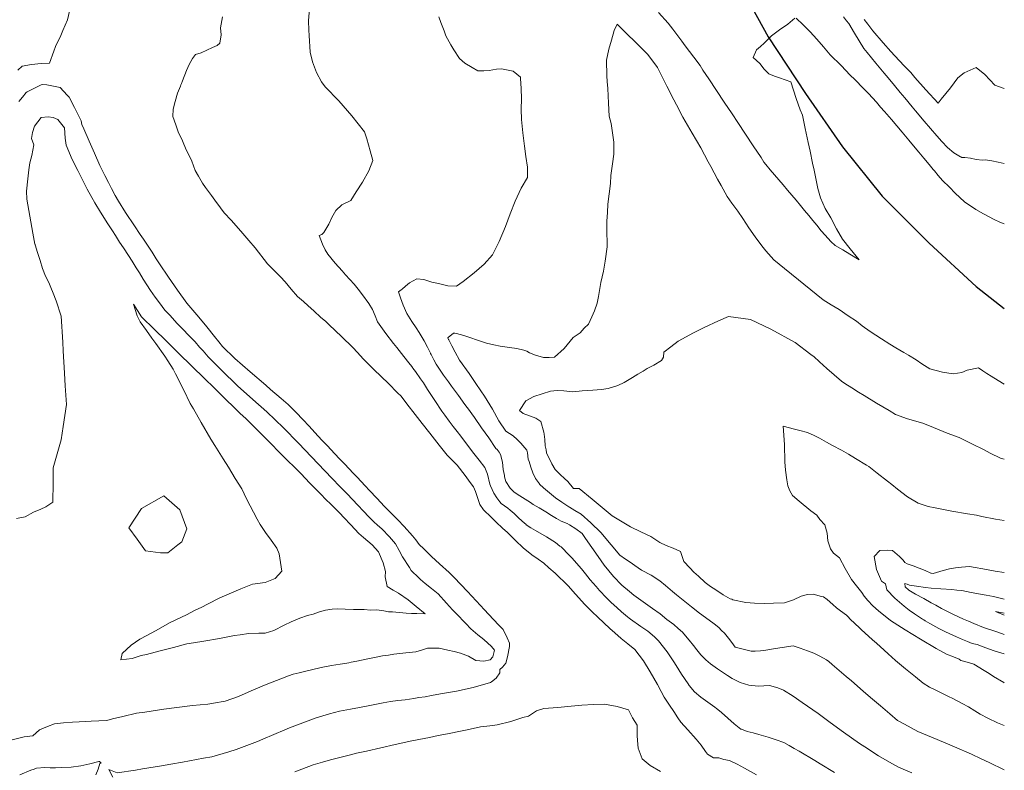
# Model space of a CAD drawing. Header units: inches. Extents: x 11351264 to 11356330, y 6702313 to 6706468.
# Tile 114 of 160: x 11355932 to 11356330, y 6703259 to 6703563. Entities that reach past the tile are written whole.
import ezdxf

# ---------------------------------------------------------------- set-up
doc = ezdxf.new("R2010")
doc.units = ezdxf.units.IN
doc.header["$MEASUREMENT"] = 0
doc.layers.add('Shumate_Contours_clip1', color=7, linetype='Continuous', lineweight=0)
doc.layers.add('Shumate_Streets_clip1', color=7, linetype='Continuous')

msp = doc.modelspace()

# ---------------------------------------------------------------- linework, layer by layer
at = {"layer": 'Shumate_Contours_clip1'}
for points, elevation in [([(11355952.65, 6703566.28), (11355951.85, 6703562.78), (11355949.92, 6703558.57), (11355949.08, 6703556.45), (11355946.95, 6703551.98), (11355946.27, 6703550.09), (11355944.46, 6703545.29), (11355941.19, 6703545.19), (11355937.31, 6703544.8), (11355933.53, 6703544.03), (11355931.76, 6703542.5)], 1356), ([(11356049.55, 6703567.39), (11356049.19, 6703562.37), (11356049.3, 6703558.7), (11356049.45, 6703556.47), (11356049.83, 6703549.74), (11356050.85, 6703545.83), (11356052.36, 6703541.53), (11356054.39, 6703537.69), (11356055.96, 6703535.71), (11356061.49, 6703530.06), (11356066.76, 6703524.01), (11356071.77, 6703517.56), (11356072.75, 6703514.75), (11356074.09, 6703509.8), (11356075.13, 6703505.97), (11356073.56, 6703501.69), (11356070.99, 6703497.14), (11356068.41, 6703493.28), (11356066.3, 6703489.82), (11356062.69, 6703487.99), (11356060.24, 6703485.65), (11356058.66, 6703482.84), (11356057.4, 6703480.22), (11356055.37, 6703476.78), (11356054.57, 6703476.07), (11356053.53, 6703475.58), (11356054.91, 6703472.05), (11356055.97, 6703469.76), (11356056.94, 6703467.99), (11356059.92, 6703464.39), (11356062.74, 6703461.32), (11356064.15, 6703459.75), (11356067.58, 6703455.92), (11356069.2, 6703453.86), (11356071.02, 6703451.63), (11356073.53, 6703448.05), (11356075.01, 6703445.62), (11356076.07, 6703443.17), (11356077.13, 6703440.67), (11356080.48, 6703435.95), (11356083.59, 6703431.97), (11356084.87, 6703430.36), (11356087.75, 6703426.68), (11356089.76, 6703424.12), (11356090.95, 6703422.64), (11356091.2, 6703422.25), (11356091.38, 6703421.96), (11356092.37, 6703420.63), (11356094.47, 6703417.61), (11356095.64, 6703415.97), (11356097.31, 6703413.27), (11356100.18, 6703408.88), (11356103.09, 6703404.59), (11356104.34, 6703402.92), (11356106.05, 6703400.55), (11356107.68, 6703398.39), (11356109.25, 6703396.32), (11356110.74, 6703394.4), (11356112.68, 6703391.85), (11356115.96, 6703387.37), (11356118.12, 6703384.7), (11356120.38, 6703381.76), (11356121.57, 6703379.03), (11356122.47, 6703374.97), (11356122.72, 6703374.32), (11356124.12, 6703371.44), (11356125.24, 6703369.54), (11356126.44, 6703367.86), (11356127.06, 6703367.15), (11356129.72, 6703365.35), (11356130.71, 6703364.56), (11356132.33, 6703363.11), (11356133.94, 6703361.57), (11356135.55, 6703360.06), (11356137.15, 6703358.68), (11356137.2, 6703358.64), (11356138.98, 6703357.39), (11356140.91, 6703356.26), (11356145.39, 6703353.69), (11356149.02, 6703351.44), (11356150.75, 6703350.02), (11356151.29, 6703349.62), (11356151.99, 6703349.04), (11356153.84, 6703347.01), (11356155.75, 6703345.05), (11356157.51, 6703343.08), (11356159.46, 6703340.77), (11356161.07, 6703338.8), (11356163.06, 6703336.37), (11356165.44, 6703333.62), (11356166.75, 6703332.07), (11356169.62, 6703329.1), (11356171.56, 6703327.21), (11356173.79, 6703325.14), (11356175.64, 6703323.42), (11356177.26, 6703322.01), (11356178.08, 6703321.33), (11356178.71, 6703320.84), (11356179.31, 6703320.37), (11356183.5, 6703317.4), (11356186.27, 6703315.53), (11356188.95, 6703313.31), (11356189.42, 6703312.87), (11356190.64, 6703311.69), (11356194.15, 6703307.25), (11356197.14, 6703302.72), (11356198.88, 6703299.88), (11356199.97, 6703298.16), (11356202.58, 6703294.23), (11356202.96, 6703293.65), (11356202.98, 6703293.61), (11356203.01, 6703293.57), (11356203.04, 6703293.54), (11356205.2, 6703291.06), (11356207.77, 6703288.83), (11356210.59, 6703286.81), (11356213.44, 6703284.82), (11356213.52, 6703284.75), (11356213.88, 6703284.43), (11356216.11, 6703282.67), (11356218.65, 6703280.41), (11356221.18, 6703278.14), (11356223.85, 6703276), (11356224.17, 6703276.01), (11356226.4, 6703275.05), (11356228.86, 6703274.48), (11356231.13, 6703273.85), (11356235, 6703272.73), (11356238.21, 6703271.69), (11356241.22, 6703270.49), (11356243.44, 6703269.35), (11356245.49, 6703268.17), (11356247.47, 6703267.11), (11356253.79, 6703263.21), (11356255.95, 6703261.97), (11356261.76, 6703258.47)], 1352), ([(11356245.76, 6703563.49), (11356242.85, 6703561.13), (11356239.56, 6703558.74), (11356236.26, 6703556.35), (11356233.35, 6703553.34), (11356231.78, 6703552.02), (11356230.22, 6703550.68), (11356228.94, 6703547.57), (11356231.53, 6703545.15), (11356233.35, 6703542.9), (11356235.24, 6703540.97), (11356237.56, 6703539.99), (11356239.49, 6703539.41), (11356244.07, 6703537.75), (11356246.26, 6703530.96), (11356247.87, 6703526.42), (11356248.81, 6703524.24), (11356249.84, 6703518.85), (11356251.11, 6703513.2), (11356251.9, 6703509.74), (11356252.92, 6703504.89), (11356253.52, 6703501.98), (11356255.04, 6703494.65), (11356256.04, 6703490.77), (11356257.98, 6703486.58), (11356260.21, 6703482.79), (11356262.56, 6703478.25), (11356265.02, 6703474.11), (11356268.11, 6703470.16), (11356271.72, 6703465.78), (11356267.93, 6703468.06), (11356265.12, 6703469.76), (11356262.08, 6703471.58), (11356260.27, 6703473.17), (11356257.91, 6703475.7), (11356256.38, 6703477.51), (11356254.66, 6703479.72), (11356253.03, 6703481.63), (11356251.34, 6703483.75), (11356249.64, 6703485.75), (11356248, 6703487.8), (11356246.24, 6703489.87), (11356244.48, 6703491.94), (11356242.78, 6703493.97), (11356241, 6703496.07), (11356239.3, 6703498.07), (11356237.52, 6703500.17), (11356235.8, 6703502.17), (11356234.03, 6703504.26), (11356233.21, 6703505.3), (11356232.05, 6703507.16), (11356228.93, 6703511.87), (11356225.81, 6703516.58), (11356222.69, 6703521.28), (11356220.33, 6703524.77), (11356217.19, 6703529.51), (11356214.04, 6703534.24), (11356210.9, 6703538.97), (11356208.5, 6703542.53), (11356207.42, 6703544.36), (11356204.92, 6703547.66), (11356201.46, 6703552.3), (11356200.07, 6703554.16), (11356197.99, 6703556.92), (11356196.38, 6703559.06), (11356194.51, 6703561.54), (11356190.64, 6703565.77)], 1350), ([(11356014.5, 6703564.05), (11356013.57, 6703559.63), (11356013.94, 6703556.7), (11356013.29, 6703553.39), (11356012.28, 6703552.39), (11356010.38, 6703551.67), (11356005.8, 6703549.5), (11356003.49, 6703548.87), (11356002.26, 6703547.16), (11356001.02, 6703544.79), (11355999.92, 6703542.28), (11355998.28, 6703538.2), (11355997.86, 6703537.04), (11355997.61, 6703536.58), (11355997.42, 6703535.96), (11355996.27, 6703533.15), (11355995.27, 6703529.85), (11355994.54, 6703526.67), (11355994.3, 6703523.7), (11355995.53, 6703520.38), (11355996.58, 6703517.52), (11355998.21, 6703513.91), (11355999.81, 6703510.27), (11356000.92, 6703507.98), (11356002.04, 6703505.71), (11356003.38, 6703501.89), (11356004.75, 6703499.56), (11356006.38, 6703496.74), (11356007.56, 6703495.08), (11356009.96, 6703491.73), (11356011.3, 6703489.87), (11356013.65, 6703486.73), (11356015.11, 6703484.73), (11356017.99, 6703481.79), (11356021.8, 6703477.37), (11356025.09, 6703473.54), (11356027.58, 6703470.59), (11356032.66, 6703464.2), (11356037.91, 6703458.94), (11356039.74, 6703456.83), (11356042.19, 6703453.93), (11356044.78, 6703450.99), (11356047.14, 6703448.85), (11356049.08, 6703447.12), (11356051.28, 6703445.13), (11356054.14, 6703442.5), (11356056, 6703440.9), (11356057.51, 6703439.5), (11356062.57, 6703434.79), (11356067.1, 6703430.3), (11356068.94, 6703428.32), (11356071.32, 6703425.76), (11356075.59, 6703421.44), (11356081.5, 6703415.81), (11356085.14, 6703411.96), (11356086.65, 6703410.56), (11356088.88, 6703407.53), (11356092.27, 6703403.25), (11356095.14, 6703399.58), (11356098.19, 6703395.67), (11356102.04, 6703390.81), (11356105.23, 6703386.78), (11356107.1, 6703384.81), (11356109.23, 6703382.7), (11356112.44, 6703378.57), (11356114.45, 6703375.66), (11356115.81, 6703373.93), (11356116.62, 6703372.04), (11356117.71, 6703368.8), (11356118.4, 6703366.77), (11356119.91, 6703364.62), (11356122.95, 6703361.65), (11356124.87, 6703359.8), (11356127.71, 6703357.06), (11356129.44, 6703355.66), (11356131.16, 6703353.92), (11356132.77, 6703352.3), (11356135.98, 6703349.32), (11356139.42, 6703346.41), (11356141.95, 6703344.76), (11356144.32, 6703343.08), (11356146.32, 6703341.24), (11356148.82, 6703338.98), (11356154.15, 6703333.89), (11356157.09, 6703330.57), (11356160.92, 6703326.4), (11356163.81, 6703323.45), (11356166.08, 6703321.2), (11356170.92, 6703316.68), (11356173, 6703314.84), (11356175.55, 6703312.6), (11356178.25, 6703310.48), (11356181.05, 6703308.16), (11356182.79, 6703305.92), (11356184.59, 6703303.53), (11356187.32, 6703299.13), (11356190.21, 6703294.07), (11356191.66, 6703291.21), (11356192.87, 6703288.92), (11356195.09, 6703285.65), (11356196.81, 6703283.13), (11356198.48, 6703280.58), (11356199.65, 6703278.8), (11356202.49, 6703275.62), (11356205.84, 6703271.88), (11356207.83, 6703269.5), (11356209.68, 6703266.85), (11356210.38, 6703265.9), (11356212.88, 6703264.4), (11356214.98, 6703264.34), (11356216.98, 6703263.65), (11356219.31, 6703263.32), (11356222.42, 6703261.82), (11356225.41, 6703260.22), (11356230.24, 6703257.45)], 1354), ([(11356101.87, 6703563.98), (11356102.71, 6703561.78), (11356103.99, 6703558.31), (11356104.71, 6703556.33), (11356106.7, 6703552.66), (11356107.96, 6703550.73), (11356110.23, 6703547.23), (11356112.37, 6703545.31), (11356115.35, 6703543.58), (11356117.62, 6703542.14), (11356120.06, 6703542.2), (11356122.24, 6703542.31), (11356125.21, 6703542.87), (11356127.21, 6703543), (11356131.87, 6703542.1), (11356134.83, 6703539.67), (11356134.88, 6703539.15), (11356135.14, 6703535.06), (11356135.27, 6703530.85), (11356135.13, 6703526.72), (11356135.23, 6703522.52), (11356135.76, 6703517.15), (11356136.44, 6703511.72), (11356137.06, 6703507.53), (11356137.7, 6703503.22), (11356137.65, 6703500.17), (11356137.65, 6703499.1), (11356135.18, 6703494.81), (11356132.71, 6703489.54), (11356130.62, 6703484.35), (11356128.74, 6703479.2), (11356126.25, 6703473.12), (11356123.51, 6703467.77), (11356120.17, 6703463.94), (11356116.07, 6703460.53), (11356111.63, 6703457.01), (11356108.98, 6703455.05), (11356105.55, 6703455.27), (11356101.74, 6703456.21), (11356099.02, 6703456.75), (11356095.77, 6703457.83), (11356092.96, 6703458.03), (11356090.06, 6703456.41), (11356088.45, 6703455.1), (11356086.98, 6703453.84), (11356086.63, 6703453.59), (11356085.51, 6703452.81), (11356086.37, 6703450.35), (11356087.47, 6703447.37), (11356088.89, 6703444.06), (11356090.94, 6703440.88), (11356092.68, 6703438.2), (11356093.94, 6703436.31), (11356095.12, 6703434.34), (11356095.9, 6703433.01), (11356097.22, 6703430.46), (11356098.43, 6703428), (11356098.49, 6703427.88), (11356098.71, 6703427.45), (11356099.8, 6703425.33), (11356100.78, 6703423.58), (11356102.14, 6703421.55), (11356103.79, 6703419.13), (11356105.77, 6703416.36), (11356106.99, 6703414.71), (11356109.75, 6703410.93), (11356112.38, 6703407.27), (11356113.24, 6703406.1), (11356113.42, 6703405.84), (11356116.24, 6703401.93), (11356119.16, 6703397.84), (11356122.06, 6703393.71), (11356124.9, 6703389.49), (11356125.41, 6703389.07), (11356126.24, 6703387.98), (11356126.72, 6703387.02), (11356127.61, 6703383.99), (11356127.84, 6703380.96), (11356128.34, 6703378.48), (11356128.42, 6703377.95), (11356128.99, 6703376.15), (11356130.74, 6703373.44), (11356132.31, 6703371.79), (11356134.56, 6703370.31), (11356137.81, 6703368.34), (11356138.96, 6703367.59), (11356140.01, 6703366.75), (11356142.37, 6703365.49), (11356145.04, 6703363.83), (11356147.37, 6703362.4), (11356149.47, 6703361.13), (11356151.31, 6703360.07), (11356153.74, 6703359.11), (11356154.71, 6703358.63), (11356157.16, 6703356.9), (11356159.72, 6703355.06), (11356161.06, 6703353.03), (11356163.63, 6703349.42), (11356166.19, 6703345.8), (11356168.7, 6703342.21), (11356172.49, 6703337.65), (11356175.77, 6703334.25), (11356178.95, 6703331.62), (11356180.65, 6703330.17), (11356184.46, 6703327.42), (11356188.24, 6703324.68), (11356191.28, 6703322.57), (11356194.01, 6703320.32), (11356196.79, 6703318.21), (11356198.54, 6703316.72), (11356200.27, 6703315.11), (11356201.57, 6703313.72), (11356203.06, 6703311.92), (11356204.82, 6703309.72), (11356206.11, 6703308.04), (11356207.73, 6703306.05), (11356209.71, 6703303.97), (11356211.66, 6703302.31), (11356214.53, 6703300.34), (11356218.51, 6703297.62), (11356220.37, 6703296.5), (11356223.67, 6703294.81), (11356227.18, 6703293.73), (11356230.9, 6703293.38), (11356235.5, 6703293.62), (11356238.81, 6703292.61), (11356241.1, 6703291.68), (11356245, 6703289.32), (11356248.65, 6703286.76), (11356255.2, 6703282.22), (11356259.94, 6703278.67), (11356265.44, 6703274.71), (11356271.87, 6703270.19), (11356273.95, 6703268.84), (11356279.57, 6703265.18), (11356284.85, 6703262.04), (11356287.57, 6703260.55), (11356292.99, 6703258.32)], 1350), ([(11356330.36, 6703480.34), (11356328.62, 6703481.06), (11356326.26, 6703482.07), (11356321.93, 6703484.39), (11356318.89, 6703486.06), (11356314.3, 6703489.18), (11356310.57, 6703492.77), (11356308.23, 6703495.09), (11356305.35, 6703497.84), (11356303.67, 6703499.91), (11356302.11, 6703501.82), (11356301.67, 6703502.29), (11356299.94, 6703504.36), (11356297.85, 6703506.86), (11356295.76, 6703509.35), (11356293.67, 6703511.85), (11356291.8, 6703514.14), (11356289.1, 6703517.39), (11356286.95, 6703519.96), (11356284.79, 6703522.52), (11356282, 6703525.76), (11356280.4, 6703527.56), (11356278.67, 6703529.54), (11356275.42, 6703533.09), (11356273.52, 6703534.99), (11356269.93, 6703538.63), (11356268.14, 6703540.4), (11356264.39, 6703544.35), (11356260.02, 6703548.65), (11356257.34, 6703551.96), (11356254.67, 6703555), (11356251.93, 6703557.96), (11356249.11, 6703560.83), (11356246.27, 6703563.5)], 1350), ([(11356330.36, 6703504.73), (11356327.89, 6703505.21), (11356325.34, 6703505.85), (11356322.83, 6703506.26), (11356321.49, 6703506.1), (11356319.03, 6703506.37), (11356316.75, 6703506.82), (11356314.47, 6703507.11), (11356313.23, 6703507.2), (11356313.03, 6703507.26), (11356312.67, 6703507.41), (11356310.03, 6703509), (11356307.35, 6703511.22), (11356305.17, 6703513.59), (11356303.06, 6703515.93), (11356300.53, 6703518.85), (11356298.02, 6703521.81), (11356294.46, 6703526.07), (11356293.17, 6703527.62), (11356290.11, 6703531.25), (11356288.3, 6703533.47), (11356285.95, 6703536.25), (11356283.4, 6703539.38), (11356281.8, 6703541.25), (11356278.49, 6703545.29), (11356274.93, 6703549.62), (11356273.59, 6703551.29), (11356271.68, 6703554.38), (11356269.78, 6703557.49), (11356267.5, 6703561.35), (11356266.64, 6703562.38), (11356265.38, 6703564.09)], 1352), ([(11356330.36, 6703535.08), (11356326.47, 6703536.38), (11356322.47, 6703540.75), (11356318.93, 6703543.5), (11356314.16, 6703541.38), (11356311.56, 6703539.31), (11356308.65, 6703535.35), (11356304.86, 6703530.74), (11356303.58, 6703529.09), (11356298.7, 6703534.54), (11356294.27, 6703539.54), (11356292.53, 6703541.53), (11356289.96, 6703544.17), (11356286.18, 6703548.27), (11356284.56, 6703550.05), (11356281.44, 6703553.5), (11356277.26, 6703558.31), (11356275.17, 6703561.05), (11356273.75, 6703563.02)], 1354), ([(11356330.36, 6703415.44), (11356329.69, 6703415.86), (11356325.12, 6703418.67), (11356323.34, 6703419.83), (11356321.64, 6703420.92), (11356319.89, 6703422.06), (11356315.36, 6703421.16), (11356313.17, 6703420.21), (11356309.65, 6703419.62), (11356305.42, 6703420.39), (11356300.29, 6703421.67), (11356297.05, 6703423.76), (11356294.7, 6703425.32), (11356291.61, 6703427.27), (11356289.8, 6703428.33), (11356286.55, 6703430.23), (11356284.1, 6703431.68), (11356280.75, 6703433.83), (11356276.1, 6703436.8), (11356272.98, 6703439.12), (11356270.62, 6703440.93), (11356267.31, 6703443.13), (11356263.57, 6703445.63), (11356260.36, 6703447.61), (11356257.11, 6703449.55), (11356249.33, 6703455.9), (11356247.14, 6703457.63), (11356241.56, 6703462.27), (11356237.18, 6703465.74), (11356234.04, 6703469.39), (11356232.37, 6703471.45), (11356229.62, 6703475.05), (11356227.13, 6703478.72), (11356224.66, 6703482.51), (11356222.7, 6703485.4), (11356220.31, 6703488.61), (11356218.38, 6703491.35), (11356216.01, 6703495.78), (11356214.51, 6703498.38), (11356211.83, 6703503.45), (11356210.68, 6703505.46), (11356207.7, 6703511.11), (11356204.28, 6703517.01), (11356200.45, 6703523.52), (11356197.89, 6703528.49), (11356196.83, 6703530.42), (11356194, 6703536), (11356190.17, 6703543.5), (11356186.31, 6703548.86), (11356181.25, 6703553.86), (11356178.02, 6703557), (11356176.17, 6703558.82), (11356173.88, 6703561.04), (11356172.77, 6703558.45), (11356171.67, 6703554.6), (11356170.54, 6703550.96), (11356169.63, 6703546.48), (11356169.81, 6703540.15), (11356169.92, 6703537.82), (11356170.1, 6703535.08), (11356170.41, 6703529.1), (11356170.69, 6703523.91), (11356171.48, 6703520.88), (11356172.59, 6703513.38), (11356172.63, 6703508.44), (11356172.08, 6703504.6), (11356171.34, 6703499.85), (11356171.25, 6703496.65), (11356170.19, 6703488.34), (11356170, 6703484.91), (11356169.75, 6703481.39), (11356169.81, 6703479.22), (11356169.77, 6703476.23), (11356169.92, 6703473.26), (11356169.9, 6703471.05), (11356169.13, 6703465.22), (11356168.36, 6703461.12), (11356167.37, 6703456.62), (11356166.41, 6703450.96), (11356165.84, 6703448.18), (11356164.76, 6703445.2), (11356163.63, 6703442.74), (11356162.29, 6703439.74), (11356160.58, 6703438.06), (11356159.03, 6703436.29), (11356156.14, 6703434.29), (11356152.45, 6703429.94), (11356148.65, 6703426.42), (11356146.48, 6703426.3), (11356144.2, 6703426.3), (11356140.96, 6703427.25), (11356138.54, 6703428.13), (11356137.42, 6703428.88), (11356136.16, 6703429.16), (11356133.36, 6703429.84), (11356130.43, 6703430.24), (11356126.63, 6703430.81), (11356124.02, 6703431.35), (11356121.15, 6703432), (11356117.03, 6703433.45), (11356114.84, 6703434.27), (11356112, 6703435.18), (11356108.93, 6703435.95), (11356108.3, 6703436.08), (11356108.1, 6703436.12), (11356107.81, 6703436.08), (11356105.62, 6703434.4), (11356105.44, 6703434.27), (11356105.82, 6703433.55), (11356105.91, 6703433.36), (11356107.13, 6703431), (11356108.46, 6703428.46), (11356110.24, 6703425.21), (11356114.05, 6703419.75), (11356116.76, 6703415.76), (11356118.82, 6703412.81), (11356120.32, 6703410.57), (11356123.59, 6703405.39), (11356126.13, 6703400.68), (11356128.94, 6703396.42), (11356131.96, 6703394.63), (11356133.49, 6703393.15), (11356135.01, 6703391.66), (11356137.37, 6703388.83), (11356137.74, 6703387.76), (11356137.98, 6703385.08), (11356138.3, 6703384.17), (11356138.99, 6703381.91), (11356139.8, 6703379.64), (11356140.91, 6703377.34), (11356142.5, 6703375.13), (11356142.58, 6703375.05), (11356144.17, 6703373.52), (11356149.04, 6703369.57), (11356151.62, 6703367.75), (11356154.33, 6703365.92), (11356154.61, 6703365.69), (11356156.82, 6703364.36), (11356159.32, 6703362.96), (11356163.3, 6703359.45), (11356167.32, 6703355.53), (11356171.43, 6703350.46), (11356174.99, 6703346.34), (11356177.27, 6703344.67), (11356179.11, 6703343.46), (11356181.04, 6703342.16), (11356183.81, 6703340.31), (11356187.69, 6703338.18), (11356191.14, 6703335.89), (11356193.4, 6703334.04), (11356196.22, 6703331.63), (11356197.88, 6703330.3), (11356199.18, 6703329.24), (11356201.26, 6703327.53), (11356204.01, 6703325.36), (11356207.22, 6703322.87), (11356211.07, 6703320.05), (11356213.12, 6703318.5), (11356214.94, 6703317.04), (11356216.05, 6703315.88), (11356217.3, 6703314.77), (11356219.4, 6703312.02), (11356220.87, 6703310.01), (11356221.66, 6703309.13), (11356223.17, 6703308.65), (11356228.07, 6703307.45), (11356229.75, 6703307.48), (11356231.78, 6703307.66), (11356234.06, 6703307.96), (11356237.84, 6703308.56), (11356240.62, 6703309.01), (11356245.02, 6703309.65), (11356247.87, 6703308.76), (11356250.82, 6703307.64), (11356253.37, 6703306.62), (11356255.81, 6703305.51), (11356258.47, 6703304.05), (11356259.52, 6703303.27), (11356260.79, 6703302.09), (11356266.46, 6703297.2), (11356268.55, 6703295.43), (11356273.39, 6703291.27), (11356276.32, 6703288.77), (11356280.32, 6703285.33), (11356284.11, 6703282.11), (11356287.26, 6703279.41), (11356290, 6703278), (11356292.68, 6703276.52), (11356295.42, 6703275.06), (11356301.61, 6703272.47), (11356308.32, 6703269.62), (11356310.3, 6703268.77), (11356317.11, 6703265.81), (11356321.07, 6703263.89), (11356324.18, 6703262.43), (11356330.36, 6703259.55)], 1348), ([(11355970.07, 6703256.51), (11355968.44, 6703259.61), (11355971.91, 6703258.23), (11355979.28, 6703259.32), (11355982.15, 6703259.87), (11355989.85, 6703261.17), (11355993.61, 6703261.76), (11355998.25, 6703262.6), (11356006.7, 6703264.16), (11356010.17, 6703264.81), (11356016.96, 6703266.76), (11356020.01, 6703267.76), (11356028.53, 6703271), (11356030.78, 6703271.92), (11356039.59, 6703275.66), (11356041.57, 6703276.49), (11356052.33, 6703280.5), (11356057.69, 6703282.11), (11356061.72, 6703283.17), (11356066.18, 6703284.07), (11356069.78, 6703284.68), (11356074.67, 6703285.71), (11356079.39, 6703286.65), (11356082.38, 6703287.18), (11356085.3, 6703287.51), (11356088.23, 6703287.83), (11356091.77, 6703288.33), (11356092.47, 6703288.44), (11356093.72, 6703288.73), (11356096.32, 6703289.08), (11356098.92, 6703289.57), (11356102.59, 6703290.19), (11356108.93, 6703291.36), (11356115.68, 6703292.83), (11356122.79, 6703294.88), (11356123.15, 6703295.06), (11356124.97, 6703296.55), (11356126.46, 6703298.68), (11356126.52, 6703300.11), (11356127.62, 6703301.02), (11356128.94, 6703302.6), (11356129.61, 6703305.2), (11356130.35, 6703309.39), (11356130.42, 6703310.77), (11356129.45, 6703312.92), (11356127.91, 6703316.23), (11356126.05, 6703318.02), (11356123.96, 6703320.28), (11356120.18, 6703324.31), (11356118.67, 6703325.93), (11356113.38, 6703331.58), (11356108.1, 6703337.24), (11356106.06, 6703339.35), (11356102.1, 6703342.82), (11356100.55, 6703344.23), (11356098.88, 6703345.84), (11356097.21, 6703347.4), (11356095.75, 6703348.89), (11356093.89, 6703350.66), (11356092.57, 6703352.5), (11356091.25, 6703354.2), (11356087.79, 6703357.9), (11356085.28, 6703360.59), (11356082.73, 6703363.23), (11356081.49, 6703364.35), (11356079.89, 6703366.05), (11356076.76, 6703369.37), (11356073.9, 6703372.43), (11356072.07, 6703374.37), (11356068.8, 6703377.85), (11356067.34, 6703379.39), (11356063.7, 6703383.25), (11356061.7, 6703385.33), (11356059.82, 6703387.34), (11356056.74, 6703390.62), (11356054.63, 6703392.88), (11356051.8, 6703395.92), (11356049.44, 6703398.44), (11356046.86, 6703401.22), (11356044.26, 6703404.01), (11356040.96, 6703407.22), (11356038.11, 6703409.68), (11356033.89, 6703413.35), (11356031.89, 6703415.07), (11356025.67, 6703420.46), (11356019.46, 6703425.82), (11356014.5, 6703430.72), (11356012.98, 6703432.6), (11356011.21, 6703434.78), (11356008.04, 6703438.7), (11356004.83, 6703442.61), (11355999.96, 6703448.28), (11355996.3, 6703453.53), (11355992.66, 6703458.79), (11355988.95, 6703464.18), (11355987.67, 6703466.17), (11355985.96, 6703468.83), (11355982.46, 6703474.1), (11355981.18, 6703476.03), (11355978.84, 6703479.52), (11355975.22, 6703484.94), (11355972.35, 6703489.53), (11355971, 6703491.74), (11355969.56, 6703494.58), (11355968.3, 6703497.09), (11355966.92, 6703499.81), (11355964.89, 6703503.96), (11355962.71, 6703508.88), (11355960.55, 6703513.79), (11355958.38, 6703518.7), (11355957.56, 6703520.53), (11355957.3, 6703522.04), (11355955.95, 6703524.73), (11355954.62, 6703527.42), (11355952.49, 6703531.58), (11355951.62, 6703532.31), (11355948.87, 6703535.47), (11355945.53, 6703536.08), (11355943.41, 6703536.47), (11355941.68, 6703536.69), (11355941.19, 6703536.6), (11355938.21, 6703535.09), (11355935.47, 6703533.73), (11355935.11, 6703533.44), (11355933.62, 6703531.57), (11355932.2, 6703529.8)], 1354), ([(11355927.76, 6703271.16), (11355934.35, 6703272.8), (11355937.73, 6703273.3), (11355940.47, 6703275.68), (11355943.74, 6703276.97), (11355946.61, 6703278.07), (11355950.18, 6703278.47), (11355953.86, 6703278.77), (11355956.51, 6703278.93), (11355958.93, 6703279.08), (11355961.35, 6703279.17), (11355964.51, 6703279.29), (11355967.68, 6703279.43), (11355969.97, 6703280.13), (11355974.15, 6703281.02), (11355979.69, 6703282.47), (11355983.08, 6703282.88), (11355990.78, 6703284.09), (11356002.32, 6703285.46), (11356008.56, 6703285.99), (11356010.79, 6703286.4), (11356015.55, 6703287.3), (11356020.85, 6703289.14), (11356026.06, 6703291.39), (11356031.45, 6703293.79), (11356041.08, 6703297.48), (11356043.05, 6703298.17), (11356045.43, 6703298.79), (11356047.58, 6703299.25), (11356051.53, 6703300.25), (11356054.99, 6703301.05), (11356058.47, 6703301.7), (11356061.97, 6703302.26), (11356064.63, 6703302.65), (11356065.5, 6703302.82), (11356066.37, 6703302.98), (11356068.78, 6703303.46), (11356072.55, 6703304.28), (11356075.85, 6703304.95), (11356079.12, 6703305.56), (11356081.54, 6703305.9), (11356083.62, 6703306.25), (11356088.51, 6703306.8), (11356092.56, 6703307.22), (11356094.87, 6703307.93), (11356097.26, 6703308.7), (11356099.64, 6703308.75), (11356102.05, 6703308.73), (11356105.55, 6703307.92), (11356108.01, 6703307.32), (11356110.66, 6703306.66), (11356113.8, 6703305.42), (11356116.78, 6703303.66), (11356120.01, 6703303.43), (11356122.6, 6703303.95), (11356123.64, 6703305.25), (11356124.32, 6703307.93), (11356123.2, 6703309.39), (11356119.99, 6703312.15), (11356117.55, 6703314.16), (11356114.83, 6703316.52), (11356112.71, 6703318.74), (11356108.81, 6703322.79), (11356107.41, 6703324.27), (11356105.02, 6703326.87), (11356101.56, 6703330.64), (11356098.92, 6703332.78), (11356096.28, 6703334.89), (11356094.39, 6703336.49), (11356092.77, 6703338.05), (11356091.59, 6703339.19), (11356091.1, 6703339.65), (11356090.65, 6703340.11), (11356090.01, 6703341.31), (11356087.2, 6703345.68), (11356085.88, 6703348.24), (11356084.4, 6703350.92), (11356081.92, 6703353.71), (11356078.84, 6703356.95), (11356077.11, 6703358.4), (11356075.54, 6703359.75), (11356073.55, 6703361.87), (11356071.38, 6703364.17), (11356069.19, 6703366.48), (11356066.99, 6703368.78), (11356064.79, 6703371.08), (11356063.12, 6703372.84), (11356061.9, 6703374.12), (11356058.76, 6703377.35), (11356055.75, 6703380.39), (11356050.34, 6703386.13), (11356045.15, 6703391.68), (11356039.05, 6703397.75), (11356032.34, 6703404.35), (11356026.74, 6703409.33), (11356020.51, 6703414.85), (11356018.97, 6703416.35), (11356015.51, 6703419.7), (11356013.77, 6703421.42), (11356010.5, 6703424.67), (11356008.62, 6703426.53), (11356006.6, 6703428.9), (11356005.16, 6703430.46), (11356003.34, 6703432.56), (11356000.97, 6703434.98), (11355998.32, 6703437.86), (11355996.03, 6703440.2), (11355993.31, 6703443.19), (11355991.12, 6703445.43), (11355989.02, 6703448.31), (11355987.27, 6703450.62), (11355985.3, 6703453.36), (11355983.88, 6703455.64), (11355982.44, 6703457.96), (11355980.89, 6703460.44), (11355979.57, 6703462.53), (11355977.87, 6703465.23), (11355976.39, 6703467.47), (11355974.39, 6703470.56), (11355972.79, 6703472.97), (11355971.15, 6703475.57), (11355969.95, 6703477.47), (11355968.15, 6703480.33), (11355965.17, 6703485.09), (11355962.91, 6703488.76), (11355961.57, 6703490.94), (11355959.79, 6703494.33), (11355957.75, 6703498.37), (11355955.93, 6703501.93), (11355953.66, 6703506.36), (11355951.23, 6703512.08), (11355950.92, 6703514.92), (11355950.63, 6703519.12), (11355947.9, 6703522.56), (11355946.05, 6703523.34), (11355943.95, 6703523.65), (11355941.11, 6703523.33), (11355938.53, 6703519.88), (11355937.68, 6703517.29), (11355937.19, 6703514.79), (11355938.25, 6703512.33), (11355937.42, 6703507.9), (11355936.63, 6703504.96), (11355936.24, 6703502.17), (11355935.8, 6703498.49), (11355935.19, 6703493.56), (11355935.41, 6703490.26), (11355936.14, 6703485.66), (11355936.92, 6703481.09), (11355937.74, 6703476.55), (11355938.66, 6703472.15), (11355938.67, 6703472.03), (11355938.74, 6703471.78), (11355939.7, 6703468.73), (11355940.72, 6703465.48), (11355941.76, 6703462.25), (11355942.92, 6703459.2), (11355944.24, 6703456.61), (11355945.05, 6703454.59), (11355946.05, 6703452.29), (11355947.28, 6703449.13), (11355949.3, 6703443.03), (11355949.86, 6703432.44), (11355950.06, 6703428.95), (11355950.58, 6703419.86), (11355950.91, 6703414.8), (11355951.37, 6703407.31), (11355950.11, 6703398.32), (11355949.27, 6703392.93), (11355946.06, 6703381.7), (11355945.98, 6703375.51), (11355945.92, 6703367.79), (11355943.06, 6703365.9), (11355941.05, 6703364.9), (11355938, 6703363.66), (11355934.75, 6703361.88), (11355931.21, 6703361.13)], 1352), ([(11356330.36, 6703385.08), (11356328.78, 6703385.56), (11356324.64, 6703387.62), (11356322.02, 6703389.01), (11356317.56, 6703391.2), (11356312.12, 6703393.92), (11356307.33, 6703395.69), (11356301.76, 6703397.96), (11356297.49, 6703399.73), (11356291.28, 6703401.44), (11356286.46, 6703403.15), (11356283.81, 6703404.77), (11356278.78, 6703407.8), (11356273.75, 6703410.85), (11356271.48, 6703412.27), (11356268.73, 6703413.94), (11356265.9, 6703415.71), (11356264.55, 6703416.64), (11356261.58, 6703419.25), (11356258.63, 6703421.87), (11356255.69, 6703424.5), (11356253.39, 6703426.61), (11356252.74, 6703427.08), (11356252.13, 6703427.48), (11356245.86, 6703432.33), (11356235.98, 6703437.72), (11356227.75, 6703441.59), (11356218.88, 6703442.89), (11356214.82, 6703441.12), (11356209.01, 6703438.37), (11356204.81, 6703436.21), (11356198.63, 6703432.8), (11356195.58, 6703430.62), (11356192.81, 6703428.46), (11356192.64, 6703426.4), (11356191.87, 6703425.04), (11356188.76, 6703423.12), (11356186.03, 6703421.75), (11356184.37, 6703420.74), (11356182.33, 6703419.5), (11356180.14, 6703418.15), (11356176.73, 6703416.21), (11356174.25, 6703414.91), (11356170.24, 6703413.73), (11356167.62, 6703413.38), (11356164.03, 6703413.1), (11356159.71, 6703412.74), (11356156, 6703412.4), (11356152.32, 6703412.82), (11356149.72, 6703412.86), (11356147.01, 6703412.64), (11356143.65, 6703411.6), (11356140.3, 6703410.43), (11356137, 6703408.69), (11356134.4, 6703404.89), (11356135.99, 6703403.65), (11356138.47, 6703402.64), (11356141.09, 6703401.73), (11356143.05, 6703400.37), (11356144.32, 6703396.08), (11356144.38, 6703395.28), (11356144.63, 6703393.14), (11356144.85, 6703390.48), (11356145.2, 6703388.87), (11356145.42, 6703387.71), (11356147.55, 6703383.2), (11356148.83, 6703380.95), (11356150.94, 6703378.89), (11356152.59, 6703377.3), (11356153.96, 6703376.08), (11356156.31, 6703373.26), (11356158.62, 6703373.27), (11356163.77, 6703369.01), (11356167.86, 6703365.6), (11356171.93, 6703362.26), (11356179.27, 6703357.75), (11356183.52, 6703355.79), (11356187.56, 6703353.89), (11356191.22, 6703351.5), (11356193.77, 6703350.28), (11356196.51, 6703349.13), (11356199.52, 6703347.77), (11356200.83, 6703343.74), (11356203.31, 6703341.14), (11356204.89, 6703339.48), (11356206.76, 6703337.79), (11356209.48, 6703335.31), (11356211.68, 6703333.59), (11356213.78, 6703332.23), (11356216.82, 6703330.22), (11356219.65, 6703328.72), (11356220.2, 6703328.47), (11356220.68, 6703328.27), (11356225.92, 6703327.13), (11356229.35, 6703326.87), (11356233.44, 6703326.77), (11356237.09, 6703326.88), (11356241.52, 6703327.08), (11356245.17, 6703328.25), (11356248.31, 6703329.75), (11356250.84, 6703330.37), (11356253.12, 6703330.58), (11356256.52, 6703329.56), (11356257.33, 6703329.44), (11356258.79, 6703328.39), (11356261.03, 6703326.41), (11356262.58, 6703325.03), (11356264.18, 6703323.83), (11356266.63, 6703322.08), (11356268.76, 6703319.78), (11356269.27, 6703319.35), (11356272.57, 6703316.32), (11356277.15, 6703312.12), (11356278.67, 6703310.75), (11356281.82, 6703307.93), (11356283.47, 6703306.44), (11356286.44, 6703303.74), (11356290.5, 6703300.34), (11356294.48, 6703297.09), (11356297.53, 6703294.55), (11356300.19, 6703292.98), (11356302.71, 6703291.73), (11356304.86, 6703290.64), (11356307.75, 6703289.2), (11356309.59, 6703288.32), (11356313.27, 6703286.39), (11356315.92, 6703284.92), (11356318.41, 6703283.38), (11356320.65, 6703282.01), (11356323.66, 6703280.33), (11356327.67, 6703278.51), (11356330.36, 6703277.36)], 1346), ([(11356330.36, 6703360.3), (11356326.78, 6703360.92), (11356321.31, 6703362.01), (11356319.19, 6703362.44), (11356315.49, 6703363.03), (11356309.22, 6703364.14), (11356302.38, 6703365.42), (11356299.6, 6703366.04), (11356295.59, 6703367.35), (11356291.25, 6703369.86), (11356287.18, 6703373.01), (11356284.91, 6703374.88), (11356283.18, 6703376.24), (11356279.03, 6703379.5), (11356275.65, 6703382.12), (11356274.65, 6703382.67), (11356270.28, 6703385.43), (11356267.46, 6703387.12), (11356264.64, 6703388.74), (11356260.91, 6703390.69), (11356258.5, 6703392.08), (11356255.72, 6703393.66), (11356253.51, 6703394.71), (11356250.88, 6703395.88), (11356247.76, 6703396.76), (11356245.61, 6703397.29), (11356240.94, 6703398.43), (11356241.53, 6703391.14), (11356241.74, 6703384.13), (11356241.9, 6703380.65), (11356242.43, 6703376.76), (11356242.94, 6703374.3), (11356243.65, 6703372.28), (11356244.78, 6703370.39), (11356247.47, 6703368.18), (11356252.23, 6703364.22), (11356254.59, 6703362.43), (11356255.77, 6703360.74), (11356257.79, 6703358.65), (11356258.78, 6703355.22), (11356259.11, 6703352.1), (11356260.19, 6703348.92), (11356261.4, 6703347.1), (11356263.73, 6703345.21), (11356266.06, 6703340.87), (11356268.64, 6703336.41), (11356270.66, 6703333.88), (11356272.83, 6703331.21), (11356273.72, 6703329.69), (11356275.25, 6703328.01), (11356277.28, 6703325.8), (11356279.48, 6703323.84), (11356284.37, 6703319.95), (11356290.25, 6703316.15), (11356293.42, 6703314.2), (11356296.55, 6703312.32), (11356302.86, 6703308.53), (11356306.99, 6703306.33), (11356309.81, 6703305.19), (11356312.16, 6703304.21), (11356312.82, 6703303.74), (11356315.34, 6703303.01), (11356318.01, 6703302.21), (11356322.23, 6703299.61), (11356324.18, 6703298.43), (11356326.04, 6703297.29), (11356330.2, 6703294.81), (11356330.36, 6703294.73)], 1344), ([(11356330.36, 6703339.25), (11356326.72, 6703339.91), (11356321.69, 6703340.85), (11356318.59, 6703341.33), (11356316.34, 6703341.67), (11356313.04, 6703341.43), (11356310.68, 6703341.25), (11356308.23, 6703340.74), (11356305.72, 6703340.13), (11356301.55, 6703338.96), (11356300.79, 6703339.05), (11356300.67, 6703339.08), (11356298.4, 6703340.07), (11356295.96, 6703341.09), (11356293.52, 6703342.03), (11356291.08, 6703342.86), (11356290.13, 6703343.39), (11356289.51, 6703344.32), (11356288.03, 6703345.83), (11356285.17, 6703348.15), (11356283.14, 6703348.35), (11356280.11, 6703348.22), (11356277.72, 6703345.83), (11356278.71, 6703340.51), (11356280.78, 6703335.86), (11356282.33, 6703334.67), (11356282.89, 6703332.24), (11356286.12, 6703328.92), (11356289.85, 6703325.68), (11356291.89, 6703324.12), (11356294.1, 6703322.53), (11356297.3, 6703320.38), (11356297.81, 6703320.11), (11356298.41, 6703319.75), (11356300.27, 6703318.69), (11356303.89, 6703316.66), (11356306.62, 6703315.3), (11356310.99, 6703313.29), (11356313.45, 6703312.24), (11356315.49, 6703311.35), (11356317.4, 6703310.58), (11356319.39, 6703310.16), (11356322.9, 6703308.84), (11356326.25, 6703307.65), (11356329.02, 6703306.83), (11356330.36, 6703306.39)], 1342), ([(11356330.36, 6703328.47), (11356326.05, 6703329.58), (11356323.02, 6703330.14), (11356320.72, 6703330.57), (11356316.94, 6703331.27), (11356313.23, 6703331.96), (11356311.15, 6703332.22), (11356309.11, 6703332.46), (11356304.78, 6703332.76), (11356300.84, 6703333.02), (11356298.51, 6703333.22), (11356294.93, 6703333.82), (11356292.05, 6703334.25), (11356291.06, 6703334.52), (11356290.12, 6703334.81), (11356290.27, 6703333.55), (11356291.76, 6703332.21), (11356294.44, 6703330.61), (11356297.81, 6703328.74), (11356300.81, 6703327.07), (11356302.67, 6703326.04), (11356304.96, 6703324.74), (11356309.63, 6703322.42), (11356313.85, 6703320.44), (11356315.86, 6703319.56), (11356318.07, 6703318.63), (11356322.01, 6703317.03), (11356326.54, 6703315.54), (11356329.21, 6703314.69), (11356330.36, 6703314.23)], 1340), ([(11356330.36, 6703322.8), (11356326.85, 6703323.52), (11356330.36, 6703322.07)], 1338), ([(11356043.73, 6703258.72), (11356051.14, 6703261.48), (11356054.9, 6703262.57), (11356058.11, 6703263.49), (11356061.83, 6703264.53), (11356065.6, 6703265.46), (11356068.65, 6703266.18), (11356072.62, 6703267.03), (11356084.24, 6703269.78), (11356090.9, 6703271.19), (11356095.89, 6703272.21), (11356098.13, 6703272.64), (11356101.54, 6703273.33), (11356105.38, 6703274.08), (11356111.24, 6703275.33), (11356113.3, 6703275.73), (11356118.65, 6703276.83), (11356122.41, 6703277.32), (11356125.44, 6703277.67), (11356130.96, 6703278.98), (11356135.83, 6703280.63), (11356138.08, 6703281.2), (11356141.28, 6703283.3), (11356144.22, 6703284.27), (11356149.89, 6703284.72), (11356155.37, 6703285.21), (11356159.58, 6703285.6), (11356164.29, 6703285.88), (11356168.8, 6703286.04), (11356173.95, 6703285.12), (11356178.47, 6703283.72), (11356180.14, 6703280.46), (11356182.01, 6703277.57), (11356182.02, 6703273.37), (11356182.13, 6703271.31), (11356182.43, 6703268.2), (11356184.07, 6703263.92), (11356187.21, 6703261.28), (11356191.37, 6703258.88)], 1356), ([(11355932.55, 6703257.52), (11355937.02, 6703259.33), (11355938.27, 6703259.77), (11355939.27, 6703260.16), (11355942.58, 6703260.42), (11355944.76, 6703260.36), (11355946.91, 6703260.37), (11355949.36, 6703260.42), (11355953.26, 6703260.6), (11355957.18, 6703261.18), (11355960.78, 6703261.93), (11355964.5, 6703262.84), (11355964.78, 6703262.89), (11355965.47, 6703262.17), (11355964.91, 6703262.08), (11355964.14, 6703259.73), (11355963.19, 6703257.5)], 1354)]:
    msp.add_lwpolyline(points, dxfattribs=dict(at, elevation=elevation))
at = {"layer": 'Shumate_Contours_clip1', "elevation": 1350}
for points in [[(11355973.4, 6703303.93), (11355977.98, 6703304.58), (11355981.62, 6703305.67), (11355983.7, 6703306.19), (11355989.19, 6703307.64), (11355994.65, 6703309.04), (11356000.08, 6703310.39), (11356002.67, 6703310.81), (11356006.84, 6703311.58), (11356013.19, 6703312.66), (11356019.22, 6703313.77), (11356021.6, 6703314.13), (11356024.91, 6703314.69), (11356029.07, 6703314.73), (11356031.68, 6703314.71), (11356035.2, 6703315.86), (11356039.42, 6703317.96), (11356042.13, 6703319.29), (11356045.65, 6703320.88), (11356048.74, 6703321.85), (11356051.04, 6703322.48), (11356053.62, 6703323.35), (11356056.1, 6703324.11), (11356058.69, 6703324.43), (11356060.76, 6703324.67), (11356063.96, 6703324.47), (11356067.35, 6703324.4), (11356071.69, 6703324.35), (11356074.29, 6703324.12), (11356076.79, 6703324.25), (11356079.59, 6703323.75), (11356081.56, 6703323.4), (11356083.19, 6703323.34), (11356087.26, 6703322.97), (11356088.62, 6703322.83), (11356090.77, 6703322.77), (11356092.93, 6703322.71), (11356096.32, 6703322.62), (11356092.66, 6703325.59), (11356089.41, 6703328.25), (11356085.49, 6703330.98), (11356083.42, 6703332.11), (11356081, 6703333.67), (11356080.19, 6703337.49), (11356080.26, 6703339.7), (11356079.4, 6703343.17), (11356077.54, 6703347.64), (11356074.86, 6703350.52), (11356073.16, 6703352.01), (11356071.42, 6703353.45), (11356069.58, 6703355.14), (11356067.92, 6703356.88), (11356066.27, 6703358.62), (11356063.51, 6703361.52), (11356062.97, 6703362.07), (11356062.33, 6703362.73), (11356059.68, 6703365.42), (11356058.02, 6703367.08), (11356056.37, 6703368.74), (11356054, 6703371.15), (11356052.27, 6703372.9), (11356049.77, 6703375.42), (11356046.05, 6703379.32), (11356044.31, 6703381.07), (11356039.95, 6703385.45), (11356037.52, 6703387.9), (11356033.85, 6703391.56), (11356030.71, 6703394.71), (11356027.75, 6703397.66), (11356023.9, 6703401.53), (11356021.59, 6703403.64), (11356018.16, 6703406.99), (11356016.59, 6703408.52), (11356011.58, 6703413.41), (11356006.57, 6703418.31), (11356002.58, 6703422.21), (11356001.92, 6703422.93), (11355996.85, 6703427.9), (11355991.78, 6703432.86), (11355986.71, 6703437.81), (11355981.91, 6703442.46), (11355981.7, 6703442.72), (11355978.49, 6703447.85), (11355979.94, 6703443.15), (11355981.2, 6703440.64), (11355983.77, 6703437.14), (11355985.93, 6703434.08), (11355987.49, 6703431.95), (11355991.08, 6703426.75), (11355992.34, 6703424.85), (11355994.53, 6703421.55), (11355995.47, 6703419.62), (11355998.86, 6703413.1), (11356001.34, 6703407.71), (11356002.65, 6703405.51), (11356005.82, 6703399.93), (11356009.68, 6703393.23), (11356011.38, 6703390.64), (11356014.65, 6703385.26), (11356016.83, 6703381.95), (11356019.61, 6703377.27), (11356022.29, 6703373.13), (11356024.18, 6703369.1), (11356028.48, 6703360.84), (11356029.65, 6703358.68), (11356031.84, 6703355.48), (11356034.1, 6703352.33), (11356036.35, 6703349.14), (11356037.37, 6703346.89), (11356038.38, 6703339.86), (11356035.67, 6703336.84), (11356031.66, 6703335.3), (11356026.57, 6703334.64), (11356021.89, 6703332.73), (11356018.02, 6703331.08), (11356013.32, 6703329.02), (11356008.44, 6703326.5), (11356006.03, 6703325.23), (11356003.43, 6703324.01), (11355999.85, 6703322.25), (11355993.3, 6703319.04), (11355987.37, 6703315.78), (11355983.85, 6703313.89), (11355981.09, 6703312.29), (11355977.52, 6703309.85), (11355973.85, 6703306.5)], [(11355976.53, 6703357.39), (11355980.01, 6703352.78), (11355983.33, 6703348.06), (11355989.36, 6703347.28), (11355992.38, 6703347.26), (11355996.35, 6703350.51), (11355997.96, 6703351.7), (11356000, 6703356.95), (11355997.16, 6703364.64), (11355990.7, 6703370.31), (11355981.66, 6703365.24)]]:
    msp.add_lwpolyline(points, close=True, dxfattribs=at)
at = {"layer": 'Shumate_Streets_clip1', "color": 5}
msp.add_lwpolyline([(11356186, 6703686), (11356187, 6703680.5), (11356193, 6703654.5), (11356201, 6703629), (11356211, 6703603.5), (11356222, 6703579.5), (11356235, 6703556), (11356250, 6703533), (11356265, 6703511.5), (11356281, 6703491.5), (11356300, 6703472.5), (11356319, 6703455), (11356330.36, 6703446.07)], dxfattribs=at)

doc.saveas('drawing.dxf')
